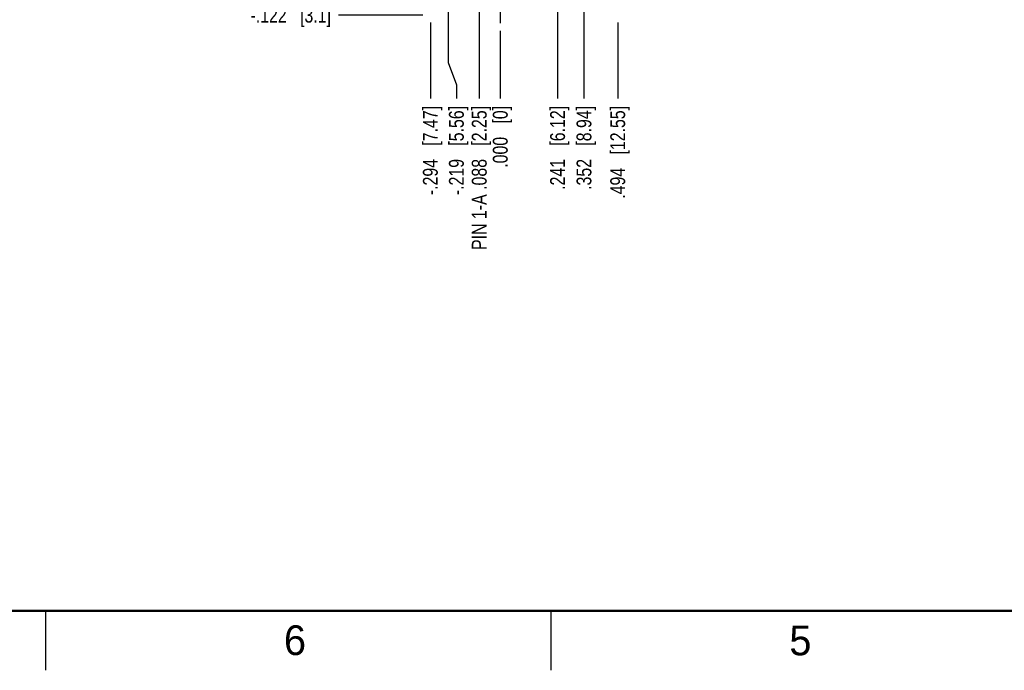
# Model space of a CAD drawing. Header units: inches. Extents: x 0 to 34, y 0 to 22.
# Tile 2 of 23: x 8.3 to 16.6, y 0 to 5.5. Entities that reach past the tile are written whole.
import ezdxf

# ---------------------------------------------------------------- set-up
doc = ezdxf.new("R2010")
doc.units = ezdxf.units.IN
doc.header["$LTSCALE"] = 1.87
doc.header["$MEASUREMENT"] = 0
doc.linetypes.add('CENTER', pattern=[0.6, 0.375, -0.075, 0.075, -0.075])
doc.layers.get('0').update_dxf_attribs({"linetype": 'CONTINUOUS'})
doc.layers.add('02___PRT_ALL_AXES', color=7, linetype='CONTINUOUS')
doc.layers.add('DIMENSIONS', color=7, linetype='CONTINUOUS')
doc.styles.get("Standard").update_dxf_attribs({"font": 'txt', "width": 0.8})
doc.styles.add('TEXTSTYLE_2', font='txt')
doc.dimstyles.new('DIMSTYLE_2', dxfattribs={"dimtxt": 0.125, "dimasz": 0.18, "dimexe": 0.18, "dimexo": 0.0625, "dimgap": 0.09, "dimtad": 0, "dimtih": 1, "dimtoh": 1, "dimdec": 3, "dimlfac": 0.5, "dimzin": 4, "dimdsep": 46, "dimtxsty": 'STANDARD', "dimblk": '_FILLED', "dimblk1": '_FILLED', "dimblk2": '_FILLED', "dimcen": 0.09, "dimadec": 0, "dimazin": 0, "dimtp": 0.01, "dimtm": 0.01, "dimtfac": 1, "dimtdec": 3, "dimtofl": 0, "dimtmove": 0, "dimatfit": 3, "dimldrblk": '_FILLED', "dimfxl": 1, "dimtolj": 1, "dimtzin": 4, "dimarcsym": 0})

# ---------------------------------------------------------------- blocks, each defined once
blk = doc.blocks.new('*D3')
at = {"layer": 'DIMENSIONS', "color": 2, "linetype": 'CONTINUOUS'}
blk.add_line((13.3107, 5.4485), (13.3107, 4.81), dxfattribs=at)
at = {"layer": 'DIMENSIONS', "color": 2, "linetype": 'CONTINUOUS', "insert": (13.2482, 4.7475), "char_height": 0.125, "width": 1.225, "attachment_point": 3, "rotation": 90, "line_spacing_factor": 0.9}
blk.add_mtext('.494{\\Ftxt.shx;\\W1.000000;\\H0.125000; }[12.55]', dxfattribs=at)
blk = doc.blocks.new('_FILLED')
at = {"color": 0, "linetype": 'BYBLOCK'}
blk.add_solid([(0, 0), (-1, 0.174), (-1, -0.174)], dxfattribs=at)
blk = doc.blocks.new('*D5')
at = {"layer": 'DIMENSIONS', "color": 2, "linetype": 'CONTINUOUS'}
blk.add_line((12.3227, 5.3805), (12.3227, 4.81), dxfattribs=at)
at = {"layer": 'DIMENSIONS', "color": 2, "linetype": 'CONTINUOUS', "insert": (12.2602, 4.7475), "char_height": 0.125, "width": 0.825, "attachment_point": 3, "rotation": 90, "line_spacing_factor": 0.9}
blk.add_mtext('.000{\\Ftxt.shx;\\W1.000000;\\H0.125000; }[0]', dxfattribs=at)
blk = doc.blocks.new('*D7')
at = {"layer": 'DIMENSIONS', "color": 2, "linetype": 'CONTINUOUS'}
blk.add_line((11.7347, 5.4485), (11.7347, 4.81), dxfattribs=at)
at = {"layer": 'DIMENSIONS', "color": 2, "linetype": 'CONTINUOUS', "insert": (11.6722, 4.7475), "char_height": 0.125, "width": 1.225, "attachment_point": 3, "rotation": 90, "line_spacing_factor": 0.9}
blk.add_mtext('-.294{\\Ftxt.shx;\\W1.000000;\\H0.125000; }[7.47]', dxfattribs=at)
blk = doc.blocks.new('*D8')
at = {"layer": 'DIMENSIONS', "color": 2, "linetype": 'CONTINUOUS'}
blk.add_line((13.0267, 5.7955), (13.0267, 4.81), dxfattribs=at)
at = {"layer": 'DIMENSIONS', "color": 2, "linetype": 'CONTINUOUS', "insert": (12.9642, 4.7475), "char_height": 0.125, "width": 1.125, "attachment_point": 3, "rotation": 90, "line_spacing_factor": 0.9}
blk.add_mtext('.352{\\Ftxt.shx;\\W1.000000;\\H0.125000; }[8.94]', dxfattribs=at)
blk = doc.blocks.new('*D9')
at = {"layer": 'DIMENSIONS', "color": 2, "linetype": 'CONTINUOUS'}
blk.add_line((11.6722, 5.511), (10.9615, 5.511), dxfattribs=at)
at = {"layer": 'DIMENSIONS', "color": 2, "linetype": 'CONTINUOUS', "insert": (10.899, 5.5735), "char_height": 0.125, "width": 1.125, "attachment_point": 3, "line_spacing_factor": 0.9}
blk.add_mtext('-.122{\\Ftxt.shx;\\W1.000000;\\H0.125000; }[3.1]', dxfattribs=at)
blk = doc.blocks.new('*D20')
at = {"layer": 'DIMENSIONS', "color": 2, "linetype": 'CONTINUOUS'}
blk.add_line((12.8047, 7.0345), (12.8047, 4.81), dxfattribs=at)
at = {"layer": 'DIMENSIONS', "color": 2, "linetype": 'CONTINUOUS', "insert": (12.7422, 4.7475), "char_height": 0.125, "width": 1.125, "attachment_point": 3, "rotation": 90, "line_spacing_factor": 0.9}
blk.add_mtext('.241{\\Ftxt.shx;\\W1.000000;\\H0.125000; }[6.12]', dxfattribs=at)
blk = doc.blocks.new('*D29')
at = {"layer": 'DIMENSIONS', "color": 2, "linetype": 'CONTINUOUS'}
for p, q in [((11.8847, 7.0045), (11.8847, 5.1116)), ((11.8847, 5.1116), (11.9536, 4.9254)), ((11.9536, 4.9254), (11.9536, 4.81))]:
    blk.add_line(p, q, dxfattribs=at)
at = {"layer": 'DIMENSIONS', "color": 2, "linetype": 'CONTINUOUS', "insert": (11.8911, 4.7475), "char_height": 0.125, "width": 1.225, "attachment_point": 3, "rotation": 90, "line_spacing_factor": 0.9}
blk.add_mtext('-.219{\\Ftxt.shx;\\W1.000000;\\H0.125000; }[5.56]', dxfattribs=at)
blk = doc.blocks.new('*D31')
at = {"layer": 'DIMENSIONS', "color": 2, "linetype": 'CONTINUOUS'}
blk.add_line((12.1459, 7.3857), (12.1459, 4.81), dxfattribs=at)
at = {"layer": 'DIMENSIONS', "color": 2, "linetype": 'CONTINUOUS', "insert": (12.0834, 4.7475), "char_height": 0.125, "width": 1.925, "attachment_point": 3, "rotation": 90, "line_spacing_factor": 0.9}
blk.add_mtext('PIN 1-A .088{\\Ftxt.shx;\\W1.000000;\\H0.125000; }[2.25]', dxfattribs=at)

msp = doc.modelspace()

# ---------------------------------------------------------------- linework, layer by layer
at = {"color": 2, "linetype": 'CONTINUOUS'}
for p, q in [((8.5, 0), (8.5, 0.5)), ((12.75, 0), (12.75, 0.5))]:
    msp.add_line(p, q, dxfattribs=at)
at = {"color": 7, "linetype": 'CONTINUOUS', "const_width": 0.02}
msp.add_lwpolyline([(0.5, 0.5), (33.5, 0.5)], dxfattribs=at)
at = {"layer": '02___PRT_ALL_AXES', "color": 7, "linetype": 'CENTER'}
msp.add_line((12.3227, 5.755), (12.3227, 5.443), dxfattribs=at)

# ---------------------------------------------------------------- texts
at = {"color": 2, "linetype": 'CONTINUOUS', "char_height": 0.25, "width": 0.25, "attachment_point": 1, "line_spacing_factor": 0.9, "style": 'TEXTSTYLE_2'}
for s, insert in [('6', (10.5033, 0.3784)), ('5', (14.754, 0.3762))]:
    msp.add_mtext(s, dxfattribs=dict(at, insert=insert))

# ---------------------------------------------------------------- dimensions: what is measured, and where the dimension line sits
at = {"layer": 'DIMENSIONS', "color": 2, "linetype": 'CONTINUOUS'}
for feature_location, offset, dtype, origin, text, picture, middle in [((12.1459, 7.3857), (0, -2.5757), 1, (12.3227, 7.4482), 'PIN 1-A <>', '*D31', (12.3475, 3.3827)), ((11.8847, 7.0045), (0.0688, -2.1945), 0, (12.3227, 7.067), '-<>', '*D29', (12.0656, 3.9615)), ((11.6722, 5.511), (-0.7107, 0), 0, (11.7347, 5.755), '-<>', '*D9', (10.1365, 5.511)), ((11.7347, 5.4485), (0, -0.6385), 1, (12.3227, 5.511), '-<>', '*D7', (11.8468, 3.9615))]:
    dim = msp.add_ordinate_dim(feature_location=feature_location, offset=offset, dtype=dtype, origin=origin, text=text, dimstyle='DIMSTYLE_2', dxfattribs=at)
    dim.commit()
    dim.dimension.update_dxf_attribs({"geometry": picture, "text_midpoint": middle})
for feature_location, offset, origin, picture, middle in [((12.8047, 7.0345), (0, -2.2245), (12.3227, 7.097), '*D20', (12.9168, 3.9615)), ((13.0267, 5.7955), (0, -0.9855), (12.3227, 5.858), '*D8', (13.1388, 3.9615)), ((12.3227460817, 5.3804725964), (0, -0.5704800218), (12.3227460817, 5.4429725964), '*D5', (12.4347644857, 4.1114934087)), ((13.3107, 5.4485), (0, -0.6385), (12.3227, 5.443), '*D3', (13.4452, 3.9115))]:
    dim = msp.add_ordinate_dim(feature_location=feature_location, offset=offset, dtype=1, origin=origin, dimstyle='DIMSTYLE_2', dxfattribs=at)
    dim.commit()
    dim.dimension.update_dxf_attribs({"geometry": picture, "text_midpoint": middle})

doc.saveas('drawing.dxf')
